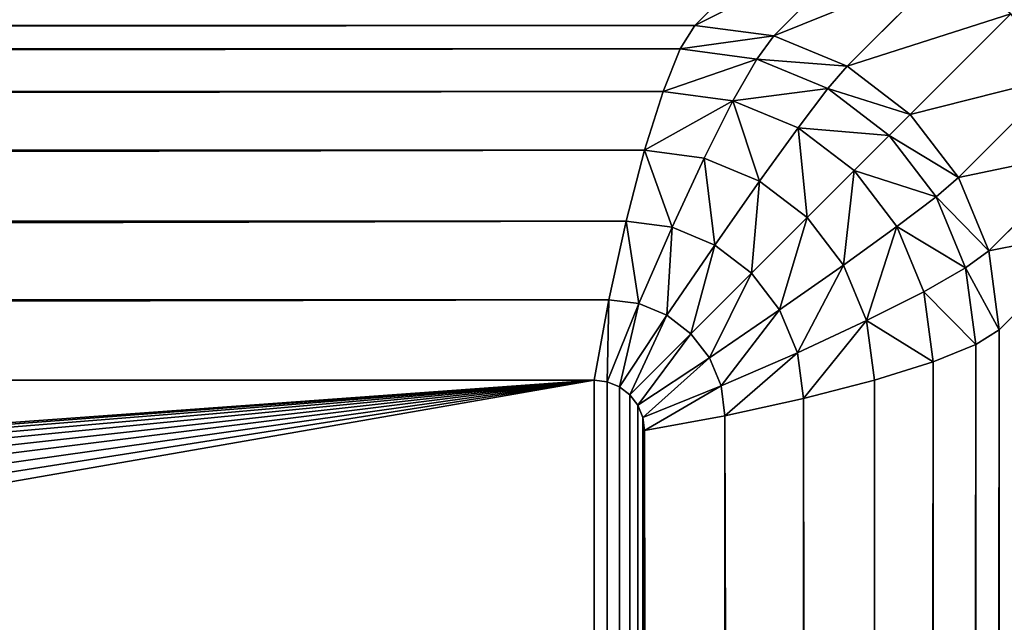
# Model space of a CAD drawing. Header units: centimetres. Extents: x -45 to 35, y -55 to 45.
# Tile 176 of 189: x 27.97 to 29.94, y 38.74 to 39.94. Entities that reach past the tile are written whole.
import ezdxf

# ---------------------------------------------------------------- set-up
doc = ezdxf.new("R2010")
doc.units = ezdxf.units.CM
doc.header["$LTSCALE"] = 2.54
doc.layers.get('0').update_dxf_attribs({"true_color": 0xff5454})

# ---------------------------------------------------------------- blocks, each defined once
blk = doc.blocks.new('Grupuj#4')
at = {"color": 7, "true_color": 0xfefefe}
for p, q in [((74.3212, 94.9296, 2.7), (74.5228, 95.1312, 3.9)), ((74.3212, 94.9296, 2.7), (74.5228, 95.1312, 3.9)), ((74.6803, 95.1105, 3.9), (74.4786, 94.9088, 2.7)), ((74.6803, 95.1105, 3.9), (74.4786, 94.9088, 2.7)), ((74.827, 95.0497, 3.9), (74.6254, 94.8481, 2.7)), ((74.827, 95.0497, 3.9), (74.6254, 94.8481, 2.7)), ((74.953, 94.953, 3.9), (74.7514, 94.7514, 2.7)), ((74.953, 94.953, 3.9), (74.7514, 94.7514, 2.7)), ((5.6788, 94.9296, 2.7), (74.3212, 94.9296, 2.7)), ((5.6788, 94.9296, 2.7), (74.3212, 94.9296, 2.7)), ((74.2916, 94.8828, 2.5447), (74.3212, 94.9296, 2.7)), ((74.2916, 94.8828, 2.5447), (74.3212, 94.9296, 2.7)), ((74.3212, 94.9296, 2.7), (74.4786, 94.9088, 2.7)), ((74.3212, 94.9296, 2.7), (74.4786, 94.9088, 2.7)), ((74.4786, 94.9088, 2.7), (74.4446, 94.8626, 2.5447)), ((74.4786, 94.9088, 2.7), (74.4446, 94.8626, 2.5447)), ((74.4786, 94.9088, 2.7), (74.6254, 94.8481, 2.7)), ((74.4786, 94.9088, 2.7), (74.6254, 94.8481, 2.7)), ((5.7084, 94.8828, 2.5447), (74.2916, 94.8828, 2.5447)), ((5.7084, 94.8828, 2.5447), (74.2916, 94.8828, 2.5447)), ((74.2572, 94.7977, 2.4), (74.2916, 94.8828, 2.5447)), ((74.2572, 94.7977, 2.4), (74.2916, 94.8828, 2.5447)), ((74.2916, 94.8828, 2.5447), (74.4446, 94.8626, 2.5447)), ((74.2916, 94.8828, 2.5447), (74.4446, 94.8626, 2.5447)), ((74.4446, 94.8626, 2.5447), (74.3971, 94.7792, 2.4)), ((74.4446, 94.8626, 2.5447), (74.3971, 94.7792, 2.4)), ((74.4446, 94.8626, 2.5447), (74.5872, 94.8036, 2.5447)), ((74.4446, 94.8626, 2.5447), (74.5872, 94.8036, 2.5447)), ((74.6254, 94.8481, 2.7), (74.5872, 94.8036, 2.5447)), ((74.6254, 94.8481, 2.7), (74.5872, 94.8036, 2.5447)), ((74.6254, 94.8481, 2.7), (74.7514, 94.7514, 2.7)), ((74.6254, 94.8481, 2.7), (74.7514, 94.7514, 2.7)), ((75.0497, 94.827, 3.9), (74.8481, 94.6254, 2.7)), ((75.0497, 94.827, 3.9), (74.8481, 94.6254, 2.7)), ((5.7428, 94.7977, 2.4), (74.2572, 94.7977, 2.4)), ((5.7428, 94.7977, 2.4), (74.2572, 94.7977, 2.4)), ((74.2203, 94.6801, 2.2757), (74.2572, 94.7977, 2.4)), ((74.2203, 94.6801, 2.2757), (74.2572, 94.7977, 2.4)), ((74.2572, 94.7977, 2.4), (74.3971, 94.7792, 2.4)), ((74.2572, 94.7977, 2.4), (74.3971, 94.7792, 2.4)), ((74.5872, 94.8036, 2.5447), (74.5274, 94.7253, 2.4)), ((74.5872, 94.8036, 2.5447), (74.5274, 94.7253, 2.4)), ((74.5872, 94.8036, 2.5447), (74.7096, 94.7096, 2.5447)), ((74.5872, 94.8036, 2.5447), (74.7096, 94.7096, 2.5447)), ((74.3971, 94.7792, 2.4), (74.3393, 94.6644, 2.2757)), ((74.3971, 94.7792, 2.4), (74.3393, 94.6644, 2.2757)), ((74.3971, 94.7792, 2.4), (74.5274, 94.7253, 2.4)), ((74.3971, 94.7792, 2.4), (74.5274, 94.7253, 2.4)), ((74.7514, 94.7514, 2.7), (74.7096, 94.7096, 2.5447)), ((74.7514, 94.7514, 2.7), (74.7096, 94.7096, 2.5447)), ((74.7514, 94.7514, 2.7), (74.8481, 94.6254, 2.7)), ((74.7514, 94.7514, 2.7), (74.8481, 94.6254, 2.7)), ((74.5274, 94.7253, 2.4), (74.4502, 94.6185, 2.2757)), ((74.5274, 94.7253, 2.4), (74.4502, 94.6185, 2.2757)), ((74.5274, 94.7253, 2.4), (74.6394, 94.6394, 2.4)), ((74.5274, 94.7253, 2.4), (74.6394, 94.6394, 2.4)), ((74.7096, 94.7096, 2.5447), (74.6394, 94.6394, 2.4)), ((74.7096, 94.7096, 2.5447), (74.6394, 94.6394, 2.4)), ((74.7096, 94.7096, 2.5447), (74.8036, 94.5872, 2.5447)), ((74.7096, 94.7096, 2.5447), (74.8036, 94.5872, 2.5447)), ((5.7797, 94.6801, 2.2757), (74.2203, 94.6801, 2.2757)), ((5.7797, 94.6801, 2.2757), (74.2203, 94.6801, 2.2757)), ((74.1834, 94.5381, 2.1804), (74.2203, 94.6801, 2.2757)), ((74.1834, 94.5381, 2.1804), (74.2203, 94.6801, 2.2757)), ((74.2203, 94.6801, 2.2757), (74.3393, 94.6644, 2.2757)), ((74.2203, 94.6801, 2.2757), (74.3393, 94.6644, 2.2757)), ((75.1105, 94.6803, 3.9), (74.9088, 94.4786, 2.7)), ((75.1105, 94.6803, 3.9), (74.9088, 94.4786, 2.7)), ((74.3393, 94.6644, 2.2757), (74.2752, 94.526, 2.1804)), ((74.3393, 94.6644, 2.2757), (74.2752, 94.526, 2.1804)), ((74.3393, 94.6644, 2.2757), (74.4502, 94.6185, 2.2757)), ((74.3393, 94.6644, 2.2757), (74.4502, 94.6185, 2.2757)), ((74.6394, 94.6394, 2.4), (74.5454, 94.5454, 2.2757)), ((74.6394, 94.6394, 2.4), (74.5454, 94.5454, 2.2757)), ((74.6394, 94.6394, 2.4), (74.7253, 94.5274, 2.4)), ((74.6394, 94.6394, 2.4), (74.7253, 94.5274, 2.4)), ((74.4502, 94.6185, 2.2757), (74.3607, 94.4905, 2.1804)), ((74.4502, 94.6185, 2.2757), (74.3607, 94.4905, 2.1804)), ((74.4502, 94.6185, 2.2757), (74.5454, 94.5454, 2.2757)), ((74.4502, 94.6185, 2.2757), (74.5454, 94.5454, 2.2757)), ((74.8481, 94.6254, 2.7), (74.8036, 94.5872, 2.5447)), ((74.8481, 94.6254, 2.7), (74.8036, 94.5872, 2.5447)), ((74.8481, 94.6254, 2.7), (74.9088, 94.4786, 2.7)), ((74.8481, 94.6254, 2.7), (74.9088, 94.4786, 2.7)), ((74.8036, 94.5872, 2.5447), (74.7253, 94.5274, 2.4)), ((74.8036, 94.5872, 2.5447), (74.7253, 94.5274, 2.4)), ((74.8036, 94.5872, 2.5447), (74.8626, 94.4446, 2.5447)), ((74.8036, 94.5872, 2.5447), (74.8626, 94.4446, 2.5447)), ((5.8166, 94.5381, 2.1804), (74.1834, 94.5381, 2.1804)), ((5.8166, 94.5381, 2.1804), (74.1834, 94.5381, 2.1804)), ((74.149, 94.3812, 2.1204), (74.1834, 94.5381, 2.1804)), ((74.149, 94.3812, 2.1204), (74.1834, 94.5381, 2.1804)), ((74.1834, 94.5381, 2.1804), (74.2752, 94.526, 2.1804)), ((74.1834, 94.5381, 2.1804), (74.2752, 94.526, 2.1804)), ((74.5454, 94.5454, 2.2757), (74.4342, 94.4342, 2.1804)), ((74.5454, 94.5454, 2.2757), (74.4342, 94.4342, 2.1804)), ((74.5454, 94.5454, 2.2757), (74.6185, 94.4502, 2.2757)), ((74.5454, 94.5454, 2.2757), (74.6185, 94.4502, 2.2757)), ((74.2752, 94.526, 2.1804), (74.2091, 94.3733, 2.1204)), ((74.2752, 94.526, 2.1804), (74.2091, 94.3733, 2.1204)), ((74.2752, 94.526, 2.1804), (74.3607, 94.4905, 2.1804)), ((74.2752, 94.526, 2.1804), (74.3607, 94.4905, 2.1804)), ((74.7253, 94.5274, 2.4), (74.6185, 94.4502, 2.2757)), ((74.7253, 94.5274, 2.4), (74.6185, 94.4502, 2.2757)), ((74.7253, 94.5274, 2.4), (74.7792, 94.3971, 2.4)), ((74.7253, 94.5274, 2.4), (74.7792, 94.3971, 2.4)), ((75.1312, 94.5228, 3.9), (74.9296, 94.3212, 2.7)), ((75.1312, 94.5228, 3.9), (74.9296, 94.3212, 2.7)), ((74.3607, 94.4905, 2.1804), (74.2651, 94.3501, 2.1204)), ((74.3607, 94.4905, 2.1804), (74.2651, 94.3501, 2.1204)), ((74.3607, 94.4905, 2.1804), (74.4342, 94.4342, 2.1804)), ((74.3607, 94.4905, 2.1804), (74.4342, 94.4342, 2.1804)), ((74.9088, 94.4786, 2.7), (74.8626, 94.4446, 2.5447)), ((74.9088, 94.4786, 2.7), (74.8626, 94.4446, 2.5447)), ((74.9088, 94.4786, 2.7), (74.9296, 94.3212, 2.7)), ((74.9088, 94.4786, 2.7), (74.9296, 94.3212, 2.7)), ((74.6185, 94.4502, 2.2757), (74.4905, 94.3607, 2.1804)), ((74.6185, 94.4502, 2.2757), (74.4905, 94.3607, 2.1804)), ((74.6185, 94.4502, 2.2757), (74.6644, 94.3393, 2.2757)), ((74.6185, 94.4502, 2.2757), (74.6644, 94.3393, 2.2757)), ((74.4342, 94.4342, 2.1804), (74.3132, 94.3132, 2.1204)), ((74.4342, 94.4342, 2.1804), (74.3132, 94.3132, 2.1204)), ((74.4342, 94.4342, 2.1804), (74.4905, 94.3607, 2.1804)), ((74.4342, 94.4342, 2.1804), (74.4905, 94.3607, 2.1804)), ((74.8626, 94.4446, 2.5447), (74.7792, 94.3971, 2.4)), ((74.8626, 94.4446, 2.5447), (74.7792, 94.3971, 2.4)), ((74.8626, 94.4446, 2.5447), (74.8828, 94.2916, 2.5447)), ((74.8626, 94.4446, 2.5447), (74.8828, 94.2916, 2.5447)), ((74.7792, 94.3971, 2.4), (74.6644, 94.3393, 2.2757)), ((74.7792, 94.3971, 2.4), (74.6644, 94.3393, 2.2757)), ((74.7792, 94.3971, 2.4), (74.7977, 94.2572, 2.4)), ((74.7792, 94.3971, 2.4), (74.7977, 94.2572, 2.4)), ((5.851, 94.3812, 2.1204), (74.149, 94.3812, 2.1204)), ((5.851, 94.3812, 2.1204), (74.149, 94.3812, 2.1204)), ((74.1195, 94.2203, 2.1), (74.149, 94.3812, 2.1204)), ((74.1195, 94.2203, 2.1), (74.149, 94.3812, 2.1204)), ((74.2091, 94.3733, 2.1204), (74.1456, 94.2169, 2.1)), ((74.2091, 94.3733, 2.1204), (74.1456, 94.2169, 2.1)), ((74.149, 94.3812, 2.1204), (74.2091, 94.3733, 2.1204)), ((74.149, 94.3812, 2.1204), (74.2091, 94.3733, 2.1204)), ((74.2091, 94.3733, 2.1204), (74.2651, 94.3501, 2.1204)), ((74.2091, 94.3733, 2.1204), (74.2651, 94.3501, 2.1204)), ((74.4905, 94.3607, 2.1804), (74.3501, 94.2651, 2.1204)), ((74.4905, 94.3607, 2.1804), (74.3501, 94.2651, 2.1204)), ((74.4905, 94.3607, 2.1804), (74.526, 94.2752, 2.1804)), ((74.4905, 94.3607, 2.1804), (74.526, 94.2752, 2.1804)), ((74.2651, 94.3501, 2.1204), (74.1699, 94.2068, 2.1)), ((74.2651, 94.3501, 2.1204), (74.1699, 94.2068, 2.1)), ((74.2651, 94.3501, 2.1204), (74.3132, 94.3132, 2.1204)), ((74.2651, 94.3501, 2.1204), (74.3132, 94.3132, 2.1204)), ((74.6644, 94.3393, 2.2757), (74.526, 94.2752, 2.1804)), ((74.6644, 94.3393, 2.2757), (74.526, 94.2752, 2.1804)), ((74.6644, 94.3393, 2.2757), (74.6801, 94.2203, 2.2757)), ((74.6644, 94.3393, 2.2757), (74.6801, 94.2203, 2.2757)), ((74.3132, 94.3132, 2.1204), (74.1908, 94.1908, 2.1)), ((74.3132, 94.3132, 2.1204), (74.1908, 94.1908, 2.1)), ((74.3132, 94.3132, 2.1204), (74.3501, 94.2651, 2.1204)), ((74.3132, 94.3132, 2.1204), (74.3501, 94.2651, 2.1204)), ((74.9296, 94.3212, 2.7), (74.8828, 94.2916, 2.5447)), ((74.9296, 94.3212, 2.7), (74.8828, 94.2916, 2.5447)), ((74.9296, 94.3212, 2.7), (74.9296, 5.6788, 2.7)), ((74.9296, 94.3212, 2.7), (74.9296, 5.6788, 2.7)), ((74.526, 94.2752, 2.1804), (74.3733, 94.2091, 2.1204)), ((74.526, 94.2752, 2.1804), (74.3733, 94.2091, 2.1204)), ((74.526, 94.2752, 2.1804), (74.5381, 94.1834, 2.1804)), ((74.526, 94.2752, 2.1804), (74.5381, 94.1834, 2.1804)), ((74.8828, 94.2916, 2.5447), (74.7977, 94.2572, 2.4)), ((74.8828, 94.2916, 2.5447), (74.7977, 94.2572, 2.4)), ((74.8828, 94.2916, 2.5447), (74.8828, 5.7084, 2.5447)), ((74.8828, 94.2916, 2.5447), (74.8828, 5.7084, 2.5447)), ((74.3501, 94.2651, 2.1204), (74.2068, 94.1699, 2.1)), ((74.3501, 94.2651, 2.1204), (74.2068, 94.1699, 2.1)), ((74.3501, 94.2651, 2.1204), (74.3733, 94.2091, 2.1204)), ((74.3501, 94.2651, 2.1204), (74.3733, 94.2091, 2.1204)), ((74.7977, 94.2572, 2.4), (74.6801, 94.2203, 2.2757)), ((74.7977, 94.2572, 2.4), (74.6801, 94.2203, 2.2757)), ((74.7977, 94.2572, 2.4), (74.7977, 5.7428, 2.4)), ((74.7977, 94.2572, 2.4), (74.7977, 5.7428, 2.4)), ((74.1195, 94.2203, 2.1), (5.8805, 94.2203, 2.1)), ((74.1195, 94.2203, 2.1), (5.8805, 94.2203, 2.1)), ((74.1456, 94.2169, 2.1), (74.1195, 94.2203, 2.1)), ((74.1456, 94.2169, 2.1), (74.1195, 94.2203, 2.1)), ((74.1699, 94.2068, 2.1), (74.1456, 94.2169, 2.1)), ((74.1699, 94.2068, 2.1), (74.1456, 94.2169, 2.1)), ((74.6801, 94.2203, 2.2757), (74.5381, 94.1834, 2.1804)), ((74.6801, 94.2203, 2.2757), (74.5381, 94.1834, 2.1804)), ((74.6801, 94.2203, 2.2757), (74.6801, 5.7797, 2.2757)), ((74.6801, 94.2203, 2.2757), (74.6801, 5.7797, 2.2757)), ((74.1908, 94.1908, 2.1), (74.1699, 94.2068, 2.1)), ((74.1908, 94.1908, 2.1), (74.1699, 94.2068, 2.1)), ((74.3733, 94.2091, 2.1204), (74.2169, 94.1456, 2.1)), ((74.3733, 94.2091, 2.1204), (74.2169, 94.1456, 2.1)), ((74.3733, 94.2091, 2.1204), (74.3812, 94.149, 2.1204)), ((74.3733, 94.2091, 2.1204), (74.3812, 94.149, 2.1204)), ((74.2068, 94.1699, 2.1), (74.1908, 94.1908, 2.1)), ((74.2068, 94.1699, 2.1), (74.1908, 94.1908, 2.1)), ((74.5381, 94.1834, 2.1804), (74.3812, 94.149, 2.1204)), ((74.5381, 94.1834, 2.1804), (74.3812, 94.149, 2.1204)), ((74.5381, 94.1834, 2.1804), (74.5381, 5.8166, 2.1804)), ((74.5381, 94.1834, 2.1804), (74.5381, 5.8166, 2.1804)), ((74.2169, 94.1456, 2.1), (74.2068, 94.1699, 2.1)), ((74.2169, 94.1456, 2.1), (74.2068, 94.1699, 2.1)), ((74.2203, 94.1195, 2.1), (74.2169, 94.1456, 2.1)), ((74.2203, 94.1195, 2.1), (74.2169, 94.1456, 2.1)), ((74.3812, 94.149, 2.1204), (74.2203, 94.1195, 2.1)), ((74.3812, 94.149, 2.1204), (74.2203, 94.1195, 2.1)), ((74.3812, 94.149, 2.1204), (74.3812, 5.851, 2.1204)), ((74.3812, 94.149, 2.1204), (74.3812, 5.851, 2.1204)), ((74.2203, 5.8805, 2.1), (74.2203, 94.1195, 2.1)), ((74.2203, 5.8805, 2.1), (74.2203, 94.1195, 2.1))]:
    blk.add_line(p, q, dxfattribs=at)
mesh = blk.add_polyface(dxfattribs=at)
corners = [(0.6, 0.6, 4.5), (4.1595, 5.4772, 4.5), (0.6, 99.4, 4.5), (4.2044, 5.1362, 4.5), (4.3361, 4.8184, 4.5), (4.5455, 4.5455, 4.5), (4.8184, 4.3361, 4.5), (5.1362, 4.2044, 4.5), (5.4772, 4.1595, 4.5), (79.4, 0.6, 4.5), (74.5228, 4.1595, 4.5), (74.8638, 4.2044, 4.5), (75.1816, 4.3361, 4.5), (75.4545, 4.5455, 4.5), (75.6639, 4.8184, 4.5), (75.7956, 5.1362, 4.5), (75.8405, 5.4772, 4.5), (75.8405, 94.5228, 4.5), (5.4772, 95.8405, 4.5), (79.4, 99.4, 4.5), (5.1362, 95.7956, 4.5), (4.8184, 95.6639, 4.5), (4.5455, 95.4545, 4.5), (4.3361, 95.1816, 4.5), (4.2044, 94.8638, 4.5), (4.1595, 94.5228, 4.5), (74.5228, 95.8405, 4.5), (74.8638, 95.7956, 4.5), (75.1816, 95.6639, 4.5), (75.4545, 95.4545, 4.5), (75.6639, 95.1816, 4.5), (75.7956, 94.8638, 4.5)]
mesh.append_faces([[corners[k] for k in face] for face in [(0, 1, 2), (1, 0, 3), (3, 0, 4), (4, 0, 5), (5, 0, 6), (6, 0, 7), (7, 0, 8), (8, 9, 10), (10, 9, 11), (11, 9, 12), (12, 9, 13), (13, 9, 14), (14, 9, 15), (15, 9, 16), (16, 9, 17), (2, 18, 19), (18, 2, 20), (20, 2, 21), (21, 2, 22), (22, 2, 23), (23, 2, 24), (24, 2, 25), (25, 2, 1), (19, 17, 9)]], dxfattribs={"vtx0": -1, "vtx1": -1, "color": 7})
mesh.append_faces([[corners[k] for k in face] for face in [(8, 0, 9), (19, 18, 26), (19, 26, 27), (19, 27, 28), (19, 28, 29), (19, 29, 30), (19, 30, 31), (19, 31, 17)]], dxfattribs={"vtx0": -1, "vtx2": -1, "color": 7})
mesh = blk.add_polyface(dxfattribs=at)
corners = [(0.6, 99.4), (10.1465, 85.7148), (0.6, 0.6), (10.3767, 86.5738), (10.7525, 87.3799), (11.2627, 88.1084), (11.8916, 88.7373), (12.6201, 89.2475), (13.4262, 89.6233), (14.2852, 89.8535), (79.4, 99.4), (10.069, 84.8288), (15.1712, 89.931), (16.0573, 89.8535), (16.9163, 89.6233), (17.7224, 89.2475), (18.4509, 88.7373), (19.0798, 88.1084), (19.59, 87.3799), (19.9658, 86.5738), (20.196, 85.7148), (20.2735, 84.8288), (11.2627, 81.5491), (79.4, 0.6), (10.7525, 82.2776), (10.3767, 83.0837), (10.1465, 83.9427), (11.8916, 80.9202), (12.6201, 80.41), (13.4262, 80.0342), (14.2852, 79.804), (15.1712, 79.7265), (16.0573, 79.804), (16.9163, 80.0342), (17.7224, 80.41), (18.4509, 80.9202), (19.0798, 81.5491), (19.59, 82.2776), (19.9658, 83.0837), (20.196, 83.9427)]
mesh.append_faces([[corners[k] for k in face] for face in [(0, 1, 2), (1, 0, 3), (3, 0, 4), (4, 0, 5), (5, 0, 6), (6, 0, 7), (7, 0, 8), (8, 0, 9), (9, 10, 12), (12, 10, 13), (13, 10, 14), (14, 10, 15), (15, 10, 16), (16, 10, 17), (17, 10, 18), (18, 10, 19), (19, 10, 20), (20, 10, 21), (2, 22, 23), (22, 2, 24), (24, 2, 25), (25, 2, 26), (26, 2, 11), (23, 21, 10)]], dxfattribs={"vtx0": -1, "vtx1": -1, "color": 7})
mesh.append_faces([[corners[k] for k in face] for face in [(9, 0, 10), (2, 1, 11), (23, 22, 27), (23, 27, 28), (23, 28, 29), (23, 29, 30), (23, 30, 31), (23, 31, 32), (23, 32, 33), (23, 33, 34), (23, 34, 35), (23, 35, 36), (23, 36, 37), (23, 37, 38), (23, 38, 39), (23, 39, 21)]], dxfattribs={"vtx0": -1, "vtx2": -1, "color": 7})
mesh = blk.add_polyface(dxfattribs=at)
corners = [(74.5228, 95.1312, 3.9), (5.6788, 94.9296, 2.7), (74.3212, 94.9296, 2.7), (5.4772, 95.1312, 3.9)]
mesh.append_faces([[corners[k] for k in face] for face in [(0, 1, 2), (1, 0, 3)]], dxfattribs={"vtx0": -1, "color": 7})
mesh = blk.add_polyface(dxfattribs=at)
corners = [(74.6803, 95.1105, 3.9), (74.3212, 94.9296, 2.7), (74.4786, 94.9088, 2.7), (74.5228, 95.1312, 3.9)]
mesh.append_faces([[corners[k] for k in face] for face in [(0, 1, 2), (1, 0, 3)]], dxfattribs={"vtx0": -1, "color": 7})
mesh = blk.add_polyface(dxfattribs=at)
corners = [(74.827, 95.0497, 3.9), (74.4786, 94.9088, 2.7), (74.6254, 94.8481, 2.7), (74.6803, 95.1105, 3.9)]
mesh.append_faces([[corners[k] for k in face] for face in [(0, 1, 2), (1, 0, 3)]], dxfattribs={"vtx0": -1, "color": 7})
mesh = blk.add_polyface(dxfattribs=at)
corners = [(74.953, 94.953, 3.9), (74.6254, 94.8481, 2.7), (74.7514, 94.7514, 2.7), (74.827, 95.0497, 3.9)]
mesh.append_faces([[corners[k] for k in face] for face in [(0, 1, 2), (1, 0, 3)]], dxfattribs={"vtx0": -1, "color": 7})
mesh = blk.add_polyface(dxfattribs=at)
corners = [(75.0497, 94.827, 3.9), (74.7514, 94.7514, 2.7), (74.8481, 94.6254, 2.7), (74.953, 94.953, 3.9)]
mesh.append_faces([[corners[k] for k in face] for face in [(0, 1, 2), (1, 0, 3)]], dxfattribs={"vtx0": -1, "color": 7})
mesh = blk.add_polyface(dxfattribs=at)
corners = [(74.3212, 94.9296, 2.7), (5.7084, 94.8828, 2.5447), (74.2916, 94.8828, 2.5447), (5.6788, 94.9296, 2.7)]
mesh.append_faces([[corners[k] for k in face] for face in [(0, 1, 2), (1, 0, 3)]], dxfattribs={"vtx0": -1, "color": 7})
mesh = blk.add_polyface(dxfattribs=at)
corners = [(74.4786, 94.9088, 2.7), (74.2916, 94.8828, 2.5447), (74.4446, 94.8626, 2.5447), (74.3212, 94.9296, 2.7)]
mesh.append_faces([[corners[k] for k in face] for face in [(0, 1, 2), (1, 0, 3)]], dxfattribs={"vtx0": -1, "color": 7})
mesh = blk.add_polyface(dxfattribs=at)
corners = [(74.6254, 94.8481, 2.7), (74.4446, 94.8626, 2.5447), (74.5872, 94.8036, 2.5447), (74.4786, 94.9088, 2.7)]
mesh.append_faces([[corners[k] for k in face] for face in [(0, 1, 2), (1, 0, 3)]], dxfattribs={"vtx0": -1, "color": 7})
mesh = blk.add_polyface(dxfattribs=at)
corners = [(74.2916, 94.8828, 2.5447), (5.7428, 94.7977, 2.4), (74.2572, 94.7977, 2.4), (5.7084, 94.8828, 2.5447)]
mesh.append_faces([[corners[k] for k in face] for face in [(0, 1, 2), (1, 0, 3)]], dxfattribs={"vtx0": -1, "color": 7})
mesh = blk.add_polyface(dxfattribs=at)
corners = [(74.4446, 94.8626, 2.5447), (74.2572, 94.7977, 2.4), (74.3971, 94.7792, 2.4), (74.2916, 94.8828, 2.5447)]
mesh.append_faces([[corners[k] for k in face] for face in [(0, 1, 2), (1, 0, 3)]], dxfattribs={"vtx0": -1, "color": 7})
mesh = blk.add_polyface(dxfattribs=at)
corners = [(74.5872, 94.8036, 2.5447), (74.3971, 94.7792, 2.4), (74.5274, 94.7253, 2.4), (74.4446, 94.8626, 2.5447)]
mesh.append_faces([[corners[k] for k in face] for face in [(0, 1, 2), (1, 0, 3)]], dxfattribs={"vtx0": -1, "color": 7})
mesh = blk.add_polyface(dxfattribs=at)
corners = [(74.7514, 94.7514, 2.7), (74.5872, 94.8036, 2.5447), (74.7096, 94.7096, 2.5447), (74.6254, 94.8481, 2.7)]
mesh.append_faces([[corners[k] for k in face] for face in [(0, 1, 2), (1, 0, 3)]], dxfattribs={"vtx0": -1, "color": 7})
mesh = blk.add_polyface(dxfattribs=at)
corners = [(75.1105, 94.6803, 3.9), (74.8481, 94.6254, 2.7), (74.9088, 94.4786, 2.7), (75.0497, 94.827, 3.9)]
mesh.append_faces([[corners[k] for k in face] for face in [(0, 1, 2), (1, 0, 3)]], dxfattribs={"vtx0": -1, "color": 7})
mesh = blk.add_polyface(dxfattribs=at)
corners = [(74.2572, 94.7977, 2.4), (5.7797, 94.6801, 2.2757), (74.2203, 94.6801, 2.2757), (5.7428, 94.7977, 2.4)]
mesh.append_faces([[corners[k] for k in face] for face in [(0, 1, 2), (1, 0, 3)]], dxfattribs={"vtx0": -1, "color": 7})
mesh = blk.add_polyface(dxfattribs=at)
corners = [(74.3971, 94.7792, 2.4), (74.2203, 94.6801, 2.2757), (74.3393, 94.6644, 2.2757), (74.2572, 94.7977, 2.4)]
mesh.append_faces([[corners[k] for k in face] for face in [(0, 1, 2), (1, 0, 3)]], dxfattribs={"vtx0": -1, "color": 7})
mesh = blk.add_polyface(dxfattribs=at)
corners = [(74.7096, 94.7096, 2.5447), (74.5274, 94.7253, 2.4), (74.6394, 94.6394, 2.4), (74.5872, 94.8036, 2.5447)]
mesh.append_faces([[corners[k] for k in face] for face in [(0, 1, 2), (1, 0, 3)]], dxfattribs={"vtx0": -1, "color": 7})
mesh = blk.add_polyface(dxfattribs=at)
corners = [(74.4502, 94.6185, 2.2757), (74.3971, 94.7792, 2.4), (74.3393, 94.6644, 2.2757), (74.5274, 94.7253, 2.4)]
mesh.append_faces([[corners[k] for k in face] for face in [(0, 1, 2), (1, 0, 3)]], dxfattribs={"vtx0": -1, "color": 7})
mesh = blk.add_polyface(dxfattribs=at)
corners = [(74.8481, 94.6254, 2.7), (74.7096, 94.7096, 2.5447), (74.8036, 94.5872, 2.5447), (74.7514, 94.7514, 2.7)]
mesh.append_faces([[corners[k] for k in face] for face in [(0, 1, 2), (1, 0, 3)]], dxfattribs={"vtx0": -1, "color": 7})
mesh = blk.add_polyface(dxfattribs=at)
corners = [(74.5454, 94.5454, 2.2757), (74.5274, 94.7253, 2.4), (74.4502, 94.6185, 2.2757), (74.6394, 94.6394, 2.4)]
mesh.append_faces([[corners[k] for k in face] for face in [(0, 1, 2), (1, 0, 3)]], dxfattribs={"vtx0": -1, "color": 7})
mesh = blk.add_polyface(dxfattribs=at)
corners = [(74.8036, 94.5872, 2.5447), (74.6394, 94.6394, 2.4), (74.7253, 94.5274, 2.4), (74.7096, 94.7096, 2.5447)]
mesh.append_faces([[corners[k] for k in face] for face in [(0, 1, 2), (1, 0, 3)]], dxfattribs={"vtx0": -1, "color": 7})
mesh = blk.add_polyface(dxfattribs=at)
corners = [(5.8166, 94.5381, 2.1804), (74.2203, 94.6801, 2.2757), (5.7797, 94.6801, 2.2757), (74.1834, 94.5381, 2.1804)]
mesh.append_faces([[corners[k] for k in face] for face in [(0, 1, 2), (1, 0, 3)]], dxfattribs={"vtx0": -1, "color": 7})
mesh = blk.add_polyface(dxfattribs=at)
corners = [(74.2752, 94.526, 2.1804), (74.2203, 94.6801, 2.2757), (74.1834, 94.5381, 2.1804), (74.3393, 94.6644, 2.2757)]
mesh.append_faces([[corners[k] for k in face] for face in [(0, 1, 2), (1, 0, 3)]], dxfattribs={"vtx0": -1, "color": 7})
mesh = blk.add_polyface(dxfattribs=at)
corners = [(75.1312, 94.5228, 3.9), (74.9088, 94.4786, 2.7), (74.9296, 94.3212, 2.7), (75.1105, 94.6803, 3.9)]
mesh.append_faces([[corners[k] for k in face] for face in [(0, 1, 2), (1, 0, 3)]], dxfattribs={"vtx0": -1, "color": 7})
mesh = blk.add_polyface(dxfattribs=at)
corners = [(74.3607, 94.4905, 2.1804), (74.3393, 94.6644, 2.2757), (74.2752, 94.526, 2.1804), (74.4502, 94.6185, 2.2757)]
mesh.append_faces([[corners[k] for k in face] for face in [(0, 1, 2), (1, 0, 3)]], dxfattribs={"vtx0": -1, "color": 7})
mesh = blk.add_polyface(dxfattribs=at)
corners = [(74.6185, 94.4502, 2.2757), (74.6394, 94.6394, 2.4), (74.5454, 94.5454, 2.2757), (74.7253, 94.5274, 2.4)]
mesh.append_faces([[corners[k] for k in face] for face in [(0, 1, 2), (1, 0, 3)]], dxfattribs={"vtx0": -1, "color": 7})
mesh = blk.add_polyface(dxfattribs=at)
corners = [(74.4342, 94.4342, 2.1804), (74.4502, 94.6185, 2.2757), (74.3607, 94.4905, 2.1804), (74.5454, 94.5454, 2.2757)]
mesh.append_faces([[corners[k] for k in face] for face in [(0, 1, 2), (1, 0, 3)]], dxfattribs={"vtx0": -1, "color": 7})
mesh = blk.add_polyface(dxfattribs=at)
corners = [(74.9088, 94.4786, 2.7), (74.8036, 94.5872, 2.5447), (74.8626, 94.4446, 2.5447), (74.8481, 94.6254, 2.7)]
mesh.append_faces([[corners[k] for k in face] for face in [(0, 1, 2), (1, 0, 3)]], dxfattribs={"vtx0": -1, "color": 7})
mesh = blk.add_polyface(dxfattribs=at)
corners = [(74.8626, 94.4446, 2.5447), (74.7253, 94.5274, 2.4), (74.7792, 94.3971, 2.4), (74.8036, 94.5872, 2.5447)]
mesh.append_faces([[corners[k] for k in face] for face in [(0, 1, 2), (1, 0, 3)]], dxfattribs={"vtx0": -1, "color": 7})
mesh = blk.add_polyface(dxfattribs=at)
corners = [(5.851, 94.3812, 2.1204), (74.1834, 94.5381, 2.1804), (5.8166, 94.5381, 2.1804), (74.149, 94.3812, 2.1204)]
mesh.append_faces([[corners[k] for k in face] for face in [(0, 1, 2), (1, 0, 3)]], dxfattribs={"vtx0": -1, "color": 7})
mesh = blk.add_polyface(dxfattribs=at)
corners = [(74.2091, 94.3733, 2.1204), (74.1834, 94.5381, 2.1804), (74.149, 94.3812, 2.1204), (74.2752, 94.526, 2.1804)]
mesh.append_faces([[corners[k] for k in face] for face in [(0, 1, 2), (1, 0, 3)]], dxfattribs={"vtx0": -1, "color": 7})
mesh = blk.add_polyface(dxfattribs=at)
corners = [(74.4905, 94.3607, 2.1804), (74.5454, 94.5454, 2.2757), (74.4342, 94.4342, 2.1804), (74.6185, 94.4502, 2.2757)]
mesh.append_faces([[corners[k] for k in face] for face in [(0, 1, 2), (1, 0, 3)]], dxfattribs={"vtx0": -1, "color": 7})
mesh = blk.add_polyface(dxfattribs=at)
corners = [(74.2651, 94.3501, 2.1204), (74.2752, 94.526, 2.1804), (74.2091, 94.3733, 2.1204), (74.3607, 94.4905, 2.1804)]
mesh.append_faces([[corners[k] for k in face] for face in [(0, 1, 2), (1, 0, 3)]], dxfattribs={"vtx0": -1, "color": 7})
mesh = blk.add_polyface(dxfattribs=at)
corners = [(74.6644, 94.3393, 2.2757), (74.7253, 94.5274, 2.4), (74.6185, 94.4502, 2.2757), (74.7792, 94.3971, 2.4)]
mesh.append_faces([[corners[k] for k in face] for face in [(0, 1, 2), (1, 0, 3)]], dxfattribs={"vtx0": -1, "color": 7})
mesh = blk.add_polyface(dxfattribs=at)
corners = [(75.1312, 94.5228, 3.9), (74.9296, 5.6788, 2.7), (75.1312, 5.4772, 3.9), (74.9296, 94.3212, 2.7)]
mesh.append_faces([[corners[k] for k in face] for face in [(0, 1, 2), (1, 0, 3)]], dxfattribs={"vtx0": -1, "color": 7})
mesh = blk.add_polyface(dxfattribs=at)
corners = [(74.3132, 94.3132, 2.1204), (74.3607, 94.4905, 2.1804), (74.2651, 94.3501, 2.1204), (74.4342, 94.4342, 2.1804)]
mesh.append_faces([[corners[k] for k in face] for face in [(0, 1, 2), (1, 0, 3)]], dxfattribs={"vtx0": -1, "color": 7})
mesh = blk.add_polyface(dxfattribs=at)
corners = [(74.9296, 94.3212, 2.7), (74.8626, 94.4446, 2.5447), (74.8828, 94.2916, 2.5447), (74.9088, 94.4786, 2.7)]
mesh.append_faces([[corners[k] for k in face] for face in [(0, 1, 2), (1, 0, 3)]], dxfattribs={"vtx0": -1, "color": 7})
mesh = blk.add_polyface(dxfattribs=at)
corners = [(74.526, 94.2752, 2.1804), (74.6185, 94.4502, 2.2757), (74.4905, 94.3607, 2.1804), (74.6644, 94.3393, 2.2757)]
mesh.append_faces([[corners[k] for k in face] for face in [(0, 1, 2), (1, 0, 3)]], dxfattribs={"vtx0": -1, "color": 7})
mesh = blk.add_polyface(dxfattribs=at)
corners = [(74.3501, 94.2651, 2.1204), (74.4342, 94.4342, 2.1804), (74.3132, 94.3132, 2.1204), (74.4905, 94.3607, 2.1804)]
mesh.append_faces([[corners[k] for k in face] for face in [(0, 1, 2), (1, 0, 3)]], dxfattribs={"vtx0": -1, "color": 7})
mesh = blk.add_polyface(dxfattribs=at)
corners = [(74.8828, 94.2916, 2.5447), (74.7792, 94.3971, 2.4), (74.7977, 94.2572, 2.4), (74.8626, 94.4446, 2.5447)]
mesh.append_faces([[corners[k] for k in face] for face in [(0, 1, 2), (1, 0, 3)]], dxfattribs={"vtx0": -1, "color": 7})
mesh = blk.add_polyface(dxfattribs=at)
corners = [(74.7977, 94.2572, 2.4), (74.6644, 94.3393, 2.2757), (74.6801, 94.2203, 2.2757), (74.7792, 94.3971, 2.4)]
mesh.append_faces([[corners[k] for k in face] for face in [(0, 1, 2), (1, 0, 3)]], dxfattribs={"vtx0": -1, "color": 7})
mesh = blk.add_polyface(dxfattribs=at)
corners = [(5.8805, 94.2203, 2.1), (74.149, 94.3812, 2.1204), (5.851, 94.3812, 2.1204), (74.1195, 94.2203, 2.1)]
mesh.append_faces([[corners[k] for k in face] for face in [(0, 1, 2), (1, 0, 3)]], dxfattribs={"vtx0": -1, "color": 7})
mesh = blk.add_polyface(dxfattribs=at)
corners = [(74.1456, 94.2169, 2.1), (74.149, 94.3812, 2.1204), (74.1195, 94.2203, 2.1), (74.2091, 94.3733, 2.1204)]
mesh.append_faces([[corners[k] for k in face] for face in [(0, 1, 2), (1, 0, 3)]], dxfattribs={"vtx0": -1, "color": 7})
mesh = blk.add_polyface(dxfattribs=at)
corners = [(74.1699, 94.2068, 2.1), (74.2091, 94.3733, 2.1204), (74.1456, 94.2169, 2.1), (74.2651, 94.3501, 2.1204)]
mesh.append_faces([[corners[k] for k in face] for face in [(0, 1, 2), (1, 0, 3)]], dxfattribs={"vtx0": -1, "color": 7})
mesh = blk.add_polyface(dxfattribs=at)
corners = [(74.3733, 94.2091, 2.1204), (74.4905, 94.3607, 2.1804), (74.3501, 94.2651, 2.1204), (74.526, 94.2752, 2.1804)]
mesh.append_faces([[corners[k] for k in face] for face in [(0, 1, 2), (1, 0, 3)]], dxfattribs={"vtx0": -1, "color": 7})
mesh = blk.add_polyface(dxfattribs=at)
corners = [(74.1908, 94.1908, 2.1), (74.2651, 94.3501, 2.1204), (74.1699, 94.2068, 2.1), (74.3132, 94.3132, 2.1204)]
mesh.append_faces([[corners[k] for k in face] for face in [(0, 1, 2), (1, 0, 3)]], dxfattribs={"vtx0": -1, "color": 7})
mesh = blk.add_polyface(dxfattribs=at)
corners = [(74.5381, 94.1834, 2.1804), (74.6644, 94.3393, 2.2757), (74.526, 94.2752, 2.1804), (74.6801, 94.2203, 2.2757)]
mesh.append_faces([[corners[k] for k in face] for face in [(0, 1, 2), (1, 0, 3)]], dxfattribs={"vtx0": -1, "color": 7})
mesh = blk.add_polyface(dxfattribs=at)
corners = [(74.2068, 94.1699, 2.1), (74.3132, 94.3132, 2.1204), (74.1908, 94.1908, 2.1), (74.3501, 94.2651, 2.1204)]
mesh.append_faces([[corners[k] for k in face] for face in [(0, 1, 2), (1, 0, 3)]], dxfattribs={"vtx0": -1, "color": 7})
mesh = blk.add_polyface(dxfattribs=at)
corners = [(74.9296, 94.3212, 2.7), (74.8828, 5.7084, 2.5447), (74.9296, 5.6788, 2.7), (74.8828, 94.2916, 2.5447)]
mesh.append_faces([[corners[k] for k in face] for face in [(0, 1, 2), (1, 0, 3)]], dxfattribs={"vtx0": -1, "color": 7})
mesh = blk.add_polyface(dxfattribs=at)
corners = [(74.3812, 94.149, 2.1204), (74.526, 94.2752, 2.1804), (74.3733, 94.2091, 2.1204), (74.5381, 94.1834, 2.1804)]
mesh.append_faces([[corners[k] for k in face] for face in [(0, 1, 2), (1, 0, 3)]], dxfattribs={"vtx0": -1, "color": 7})
mesh = blk.add_polyface(dxfattribs=at)
corners = [(74.8828, 94.2916, 2.5447), (74.7977, 5.7428, 2.4), (74.8828, 5.7084, 2.5447), (74.7977, 94.2572, 2.4)]
mesh.append_faces([[corners[k] for k in face] for face in [(0, 1, 2), (1, 0, 3)]], dxfattribs={"vtx0": -1, "color": 7})
mesh = blk.add_polyface(dxfattribs=at)
corners = [(74.2169, 94.1456, 2.1), (74.3501, 94.2651, 2.1204), (74.2068, 94.1699, 2.1), (74.3733, 94.2091, 2.1204)]
mesh.append_faces([[corners[k] for k in face] for face in [(0, 1, 2), (1, 0, 3)]], dxfattribs={"vtx0": -1, "color": 7})
mesh = blk.add_polyface(dxfattribs=at)
corners = [(74.7977, 94.2572, 2.4), (74.6801, 5.7797, 2.2757), (74.7977, 5.7428, 2.4), (74.6801, 94.2203, 2.2757)]
mesh.append_faces([[corners[k] for k in face] for face in [(0, 1, 2), (1, 0, 3)]], dxfattribs={"vtx0": -1, "color": 7})
mesh = blk.add_polyface(dxfattribs=at)
corners = [(5.7831, 5.8544, 2.1), (5.7797, 94.1195, 2.1), (5.7797, 5.8805, 2.1), (5.7831, 94.1456, 2.1), (5.7932, 5.8301, 2.1), (5.7932, 94.1699, 2.1), (5.8092, 5.8092, 2.1), (5.8092, 94.1908, 2.1), (5.8301, 5.7932, 2.1), (5.8301, 94.2068, 2.1), (5.8544, 5.7831, 2.1), (5.8544, 94.2169, 2.1), (5.8805, 5.7797, 2.1), (5.8805, 94.2203, 2.1), (10.3767, 83.0837, 2.1), (10.7525, 82.2776, 2.1), (11.2627, 81.5491, 2.1), (74.1195, 5.7797, 2.1), (10.1465, 83.9427, 2.1), (10.069, 84.8288, 2.1), (11.8916, 80.9202, 2.1), (12.6201, 80.41, 2.1), (13.4262, 80.0342, 2.1), (14.2852, 79.804, 2.1), (15.1712, 79.7265, 2.1), (16.0573, 79.804, 2.1), (16.9163, 80.0342, 2.1), (17.7224, 80.41, 2.1), (18.4509, 80.9202, 2.1), (19.0798, 81.5491, 2.1), (19.59, 82.2776, 2.1), (19.9658, 83.0837, 2.1), (20.196, 83.9427, 2.1), (20.2735, 84.8288, 2.1), (15.1712, 89.931, 2.1), (74.1195, 94.2203, 2.1), (14.2852, 89.8535, 2.1), (13.4262, 89.6233, 2.1), (12.6201, 89.2475, 2.1), (11.8916, 88.7373, 2.1), (11.2627, 88.1084, 2.1), (10.7525, 87.3799, 2.1), (10.3767, 86.5738, 2.1), (10.1465, 85.7148, 2.1), (16.0573, 89.8535, 2.1), (16.9163, 89.6233, 2.1), (17.7224, 89.2475, 2.1), (18.4509, 88.7373, 2.1), (19.0798, 88.1084, 2.1), (19.59, 87.3799, 2.1), (19.9658, 86.5738, 2.1), (20.196, 85.7148, 2.1), (74.1456, 5.7831, 2.1), (74.1456, 94.2169, 2.1), (74.1699, 5.7932, 2.1), (74.1699, 94.2068, 2.1), (74.1908, 5.8092, 2.1), (74.1908, 94.1908, 2.1), (74.2068, 5.8301, 2.1), (74.2068, 94.1699, 2.1), (74.2169, 5.8544, 2.1), (74.2169, 94.1456, 2.1), (74.2203, 5.8805, 2.1), (74.2203, 94.1195, 2.1)]
mesh.append_faces([[corners[k] for k in face] for face in [(0, 1, 2), (61, 62, 63)]], dxfattribs={"vtx0": -1, "color": 7})
mesh.append_faces([[corners[k] for k in face] for face in [(1, 0, 3), (3, 4, 5), (5, 6, 7), (7, 8, 9), (9, 10, 11), (11, 12, 13), (14, 12, 15), (15, 12, 16), (16, 17, 20), (20, 17, 21), (21, 17, 22), (22, 17, 23), (23, 17, 24), (24, 17, 25), (25, 17, 26), (26, 17, 27), (27, 17, 28), (28, 17, 29), (29, 17, 30), (30, 17, 31), (31, 17, 32), (32, 17, 33), (13, 34, 35), (34, 13, 36), (36, 13, 37), (37, 13, 38), (38, 13, 39), (39, 13, 40), (40, 13, 41), (41, 13, 42), (42, 13, 43), (43, 13, 19), (35, 52, 53), (53, 54, 55), (55, 56, 57), (57, 58, 59), (59, 60, 61)]], dxfattribs={"vtx0": -1, "vtx1": -1, "color": 7})
mesh.append_faces([[corners[k] for k in face] for face in [(13, 12, 14), (35, 33, 17)]], dxfattribs={"vtx0": -1, "vtx1": -1, "vtx2": -1, "color": 7})
mesh.append_faces([[corners[k] for k in face] for face in [(3, 0, 4), (5, 4, 6), (7, 6, 8), (9, 8, 10), (11, 10, 12), (16, 12, 17), (13, 14, 18), (13, 18, 19), (35, 34, 44), (35, 44, 45), (35, 45, 46), (35, 46, 47), (35, 47, 48), (35, 48, 49), (35, 49, 50), (35, 50, 51), (35, 51, 33), (35, 17, 52), (53, 52, 54), (55, 54, 56), (57, 56, 58), (59, 58, 60), (61, 60, 62)]], dxfattribs={"vtx0": -1, "vtx2": -1, "color": 7})
mesh = blk.add_polyface(dxfattribs=at)
corners = [(74.6801, 5.7797, 2.2757), (74.5381, 94.1834, 2.1804), (74.5381, 5.8166, 2.1804), (74.6801, 94.2203, 2.2757)]
mesh.append_faces([[corners[k] for k in face] for face in [(0, 1, 2), (1, 0, 3)]], dxfattribs={"vtx0": -1, "color": 7})
mesh = blk.add_polyface(dxfattribs=at)
corners = [(74.2203, 94.1195, 2.1), (74.3733, 94.2091, 2.1204), (74.2169, 94.1456, 2.1), (74.3812, 94.149, 2.1204)]
mesh.append_faces([[corners[k] for k in face] for face in [(0, 1, 2), (1, 0, 3)]], dxfattribs={"vtx0": -1, "color": 7})
mesh = blk.add_polyface(dxfattribs=at)
corners = [(74.5381, 5.8166, 2.1804), (74.3812, 94.149, 2.1204), (74.3812, 5.851, 2.1204), (74.5381, 94.1834, 2.1804)]
mesh.append_faces([[corners[k] for k in face] for face in [(0, 1, 2), (1, 0, 3)]], dxfattribs={"vtx0": -1, "color": 7})
mesh = blk.add_polyface(dxfattribs=at)
corners = [(74.3812, 5.851, 2.1204), (74.2203, 94.1195, 2.1), (74.2203, 5.8805, 2.1), (74.3812, 94.149, 2.1204)]
mesh.append_faces([[corners[k] for k in face] for face in [(0, 1, 2), (1, 0, 3)]], dxfattribs={"vtx0": -1, "color": 7})
blk = doc.blocks.new('Oltens Superior brodzik prostok_tny 100x80 cm akrylowy bia_y 15002000')
at = {"color": 0}
blk.add_blockref('Grupuj#4', (0, -10), dxfattribs=at)

msp = doc.modelspace()

# ---------------------------------------------------------------- block references
at = {"color": 0}
msp.add_blockref('Oltens Superior brodzik prostok_tny 100x80 cm akrylowy bia_y 15002000', (-45, -45, -2.25), dxfattribs=at)

doc.saveas('drawing.dxf')
